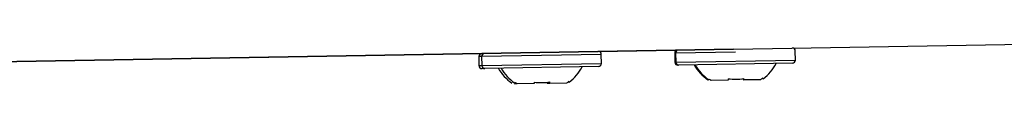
# Model space of a CAD drawing. Header units: millimetres. Extents: x 82 to 1337, y -230 to 1154.
# Tile 79 of 217: x 503.32 to 568.33, y 297.48 to 300.12. Entities that reach past the tile are written whole.
import ezdxf

# ---------------------------------------------------------------- set-up
doc = ezdxf.new("R2010")
doc.units = ezdxf.units.MM

msp = doc.modelspace()

# ---------------------------------------------------------------- linework, layer by layer
at = {"color": 7, "linetype": 'Continuous', "lineweight": 25}
for p, q in [((445.724, 297.961), (569.645, 300.124)), ((550.45, 299.789), (455.45, 298.13)), ((533.64, 299.295), (533.651, 298.695)), ((533.825, 299.298), (533.836, 298.698)), ((541.735, 298.836), (541.724, 299.436)), ((546.573, 299.521), (546.583, 298.921)), ((546.636, 299.522), (546.646, 298.922)), ((554.545, 299.06), (554.534, 299.66)), ((534.039, 298.502), (533.854, 298.499)), ((541.538, 298.633), (534.039, 298.502)), ((546.85, 298.726), (546.787, 298.724)), ((554.348, 298.856), (546.85, 298.726)), ((551.132, 297.748), (551.069, 297.747)), ((552.246, 297.767), (551.132, 297.748)), ((552.393, 297.868), (552.412, 297.833)), ((536.179, 297.487), (535.994, 297.483)), ((537.292, 297.506), (536.179, 297.487)), ((538.322, 297.524), (538.137, 297.521)), ((539.436, 297.543), (538.322, 297.524)), ((539.583, 297.645), (539.601, 297.61)), ((548.989, 297.71), (548.926, 297.709)), ((550.102, 297.73), (548.989, 297.71))]:
    msp.add_line(p, q, dxfattribs=at)
at = {"color": 8, "linetype": 'Continuous', "lineweight": 25}
for p, q in [((533.825, 299.298), (533.64, 299.295)), ((537.775, 299.367), (533.825, 299.298)), ((541.724, 299.436), (537.775, 299.367)), ((546.636, 299.522), (546.573, 299.521)), ((550.585, 299.591), (546.636, 299.522)), ((546.646, 298.922), (554.545, 299.06)), ((533.651, 298.695), (533.836, 298.698)), ((533.836, 298.698), (541.735, 298.836)), ((546.583, 298.921), (546.646, 298.922))]:
    msp.add_line(p, q, dxfattribs=at)
at = {"color": 7, "linetype": 'Continuous', "lineweight": 25}
for centre, radius, start, end in [((546.773, 299.524), 0.2, 91, 181), ((546.836, 299.525), 0.2, 91, 181), ((554.334, 299.656), 0.2, 1, 91), ((533.84, 299.299), 0.2, 91, 181), ((534.025, 299.302), 0.2, 91, 181), ((541.524, 299.433), 0.2, 1, 91), ((554.345, 299.056), 0.2, 271, 1), ((533.851, 298.699), 0.2, 181, 271), ((534.036, 298.702), 0.2, 181, 271), ((537.417, 299.898), 2.845, 209.02976, 235.92479), ((537.602, 299.901), 2.845, 209.02976, 235.92479), ((537.929, 299.907), 2.845, 306.05928, 332.97024), ((541.535, 298.833), 0.2, 271, 1), ((546.783, 298.924), 0.2, 181, 271), ((546.846, 298.925), 0.2, 181, 271), ((550.349, 300.124), 2.845, 209.02976, 235.92479), ((550.412, 300.125), 2.845, 209.02976, 235.92479), ((550.739, 300.131), 2.845, 306.05928, 332.97024)]:
    msp.add_arc(centre, radius, start, end, dxfattribs=at)
for points in [[(548.821, 297.771), (548.82, 297.769), (548.814, 297.756), (548.826, 297.782), (548.838, 297.806)], [(536.011, 297.547), (536.01, 297.546), (536.004, 297.533), (536.016, 297.559), (536.028, 297.583)]]:
    msp.add_open_spline(points, degree=3, knots=[0, 0, 0, 0, 0.081816, 1, 1, 1, 1], dxfattribs=at)
for points in [[(548.989, 297.71), (548.938, 297.741), (548.887, 297.773), (548.838, 297.806)], [(550.101, 297.828), (550.44, 297.783), (550.792, 297.789), (551.131, 297.846)], [(550.101, 297.828), (550.101, 297.794), (550.102, 297.761), (550.102, 297.73)], [(551.132, 297.748), (551.132, 297.779), (551.131, 297.812), (551.131, 297.846)], [(552.393, 297.868), (552.345, 297.833), (552.296, 297.799), (552.246, 297.767)], [(536.179, 297.487), (536.128, 297.517), (536.077, 297.549), (536.028, 297.583)], [(537.291, 297.605), (537.63, 297.559), (537.982, 297.565), (538.32, 297.623)], [(537.291, 297.605), (537.291, 297.57), (537.292, 297.537), (537.292, 297.506)], [(538.322, 297.524), (538.322, 297.555), (538.321, 297.588), (538.32, 297.623)], [(539.583, 297.645), (539.535, 297.609), (539.486, 297.576), (539.436, 297.543)]]:
    msp.add_open_spline(points, degree=3, dxfattribs=at)

doc.saveas('drawing.dxf')
